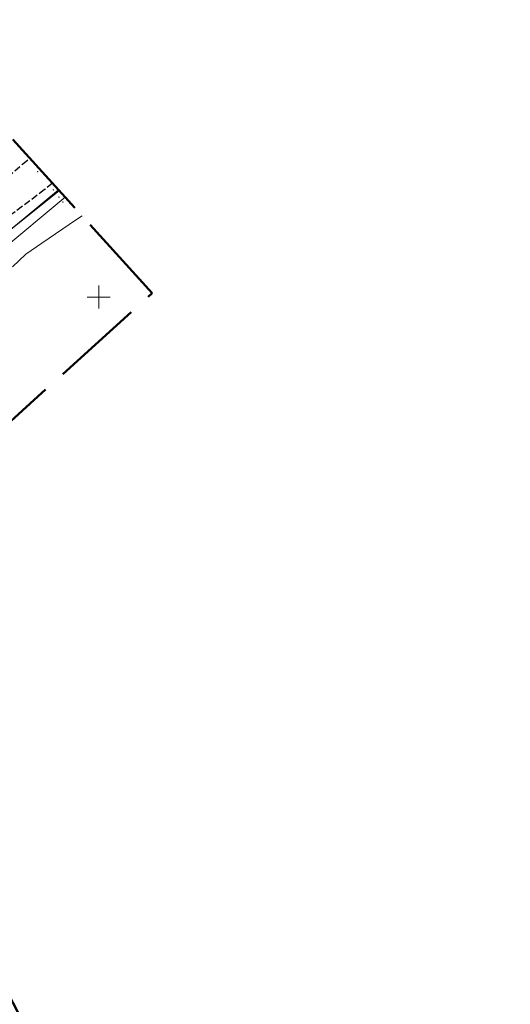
# Model space of a CAD drawing. Header units: metres. Extents: x 7531673 to 7533164, y 5721297 to 5724010.
# Tile 58 of 58: x 7531883 to 7531989, y 5723797 to 5724010. Entities that reach past the tile are written whole.
import ezdxf

# ---------------------------------------------------------------- set-up
doc = ezdxf.new("R2010")
doc.units = ezdxf.units.M
for name, pattern in [('2_KTJZ01', [2, 1.5, -0.5]), ('2_PTRW02', [0]), ('4_SUPT_01', [0]), ('GDE', [0]), ('GUZ', [1, 0.5, -0.5]), ('L_0_09', [2.5, 2, -0.5])]:
    doc.linetypes.add(name, pattern=pattern)
doc.layers.get('0').update_dxf_attribs({"color": 252})
for name, color, linetype, lineweight in [('Dzialki', 80, 'GDE', 30), ('k', 252, 'Continuous', 18), ('KTJZ_L_0', 252, '2_KTJZ01', 18), ('PTRW_L_1', 252, 'Continuous', 18), ('RTPW_T_1', 252, 'Continuous', 15), ('SUPT_L_0', 30, '4_SUPT_01', 18), ('Uzytki', 252, 'GUZ', 18)]:
    doc.layers.add(name, color=color, linetype=linetype, lineweight=lineweight)
doc.layers.add('zakres', color=7, linetype='L_0_09', lineweight=50, true_color=0xff05ff)

# ---------------------------------------------------------------- blocks, each defined once
blk = doc.blocks.new('2_RTPW02')
at = {"linetype": 'Continuous'}
blk.add_circle((0, 0), 0.045, dxfattribs=at)

msp = doc.modelspace()

# ---------------------------------------------------------------- linework, layer by layer
at = {"layer": 'Dzialki'}
msp.add_line((7531852.66, 5723942.15), (7531891.43, 5723973.09), dxfattribs=at)
at = {"layer": 'k', "linetype": 'Continuous', "lineweight": 18, "flags": 128}
for points in [[(7531900, 5723947.5), (7531900, 5723952.5)], [(7531897.5, 5723950), (7531902.5, 5723950)]]:
    msp.add_lwpolyline(points, dxfattribs=at)
at = {"layer": 'KTJZ_L_0', "color": 251, "linetype": '2_KTJZ01', "lineweight": 30}
for p, q in [((7531864.87, 5723963.28), (7531883.48, 5723978.79)), ((7531883.48, 5723978.79), (7531885.07, 5723980.11)), ((7531889.96, 5723974.71), (7531888.27, 5723973.29)), ((7531888.27, 5723973.29), (7531869.26, 5723959.04))]:
    msp.add_line(p, q, dxfattribs=at)
at = {"layer": 'PTRW_L_1', "linetype": '2_PTRW02', "lineweight": 0}
for p, q in [((7531884.05, 5723967.27), (7531891.26, 5723973.28)), ((7531892.7, 5723971.68), (7531878.23, 5723959.66)), ((7531862.46, 5723949.59), (7531884.05, 5723967.27))]:
    msp.add_line(p, q, dxfattribs=at)
at = {"layer": 'SUPT_L_0', "linetype": '4_SUPT_01'}
for p, q in [((7531895.16, 5723966.82), (7531896.4, 5723967.59)), ((7531887.67, 5723961.67), (7531895.16, 5723966.82)), ((7531884.18, 5723959.33), (7531887.67, 5723961.67)), ((7531881.29, 5723956.55), (7531884.18, 5723959.33))]:
    msp.add_line(p, q, dxfattribs=at)
at = {"layer": 'Uzytki'}
msp.add_line((7531852.66, 5723942.15), (7531891.43, 5723973.09), dxfattribs=at)
at = {"layer": 'zakres', "color": 6, "lineweight": 50, "ltscale": 10}
msp.add_lwpolyline([(7531711.14, 5723861.32), (7531927.66, 5723451.28), (7532248.91, 5722837.99), (7532655.42, 5722066.69), (7533061.63, 5721296.9), (7533163.78, 5721347.42), (7533045.85, 5721572.87), (7532868.05, 5721917.16), (7532735.17, 5722175.75), (7532682.94, 5722276.17), (7532755.64, 5722321.46), (7532723.06, 5722383.63), (7532650.28, 5722338.29), (7532322.07, 5722954.54), (7532208.28, 5723169.59), (7531836.58, 5723882.95), (7531911.57, 5723950.84), (7531857.88, 5724010.14), (7531797.9, 5723955.84), (7531782.57, 5723984.68), (7531673.37, 5723932.85)], close=True, dxfattribs=at)

# ---------------------------------------------------------------- block references
at = {"layer": 'RTPW_T_1'}
for p in [(7531886.73, 5723977.21), (7531890.13, 5723973.25), (7531891.38, 5723971.66), (7531892.21, 5723970.62)]:
    msp.add_blockref('2_RTPW02', p, dxfattribs=at)

doc.saveas('drawing.dxf')
